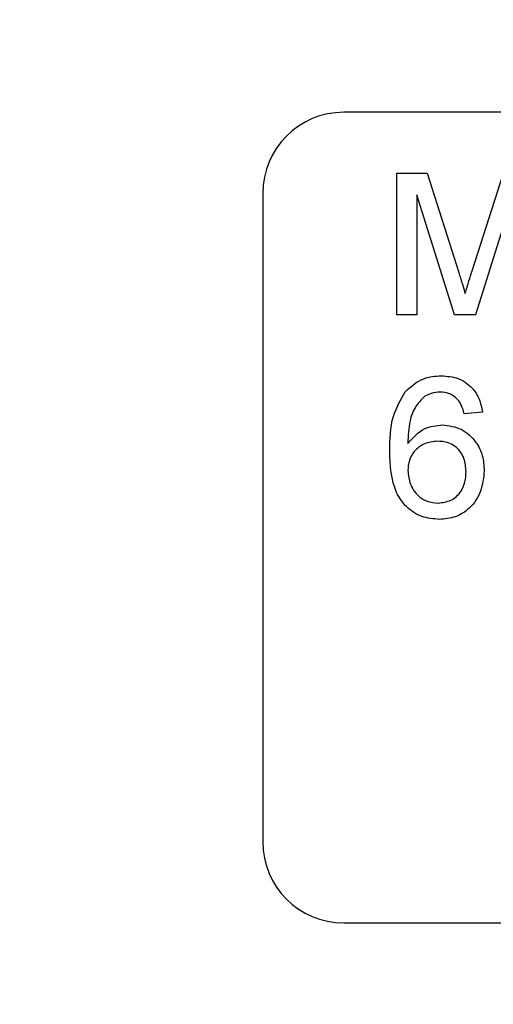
# Model space of a CAD drawing. Extents: x 0 to 8410, y 0 to 5940.
# Tile 141 of 158: x 5794 to 5805, y 4446 to 4470. Entities that reach past the tile are written whole.
import ezdxf

# ---------------------------------------------------------------- set-up
doc = ezdxf.new("R2010")
doc.units = 0
doc.header["$LTSCALE"] = 10
doc.layers.get('0').update_dxf_attribs({"linetype": 'CONTINUOUS'})
doc.styles.add('SLDTEXTSTYLE0', font='TXT', dxfattribs={"width": 0.605})
doc.dimstyles.new('SLDDIMSTYLE1', dxfattribs={"dimtxt": 50, "dimasz": 50, "dimexe": 0, "dimexo": 0.0625, "dimgap": 12.5, "dimtad": 1, "dimdec": 1, "dimrnd": 1e-09, "dimzin": 12, "dimtxsty": 'SLDTEXTSTYLE0', "dimsah": 1, "dimcen": 0.09, "dimazin": 3, "dimtfac": 1, "dimtofl": 0, "dimtmove": 0, "dimatfit": 3, "dimtolj": 1, "dimtzin": 12})
doc.dimstyles.new('SLDDIMSTYLE2', dxfattribs={"dimtxt": 50, "dimasz": 50, "dimexe": 0, "dimexo": 0.0625, "dimgap": 12.5, "dimtad": 1, "dimdec": 0, "dimrnd": 1e-09, "dimzin": 12, "dimtxsty": 'SLDTEXTSTYLE0', "dimsah": 1, "dimcen": 0.09, "dimazin": 3, "dimtfac": 1, "dimtofl": 0, "dimtmove": 0, "dimatfit": 3, "dimtolj": 1, "dimtzin": 12})
doc.dimstyles.new('SLDDIMSTYLE4', dxfattribs={"dimtxt": 50, "dimasz": 50, "dimexe": 0, "dimexo": 0.0625, "dimgap": 12.5, "dimtad": 0, "dimtih": 1, "dimtoh": 1, "dimdec": 1, "dimrnd": 1e-09, "dimzin": 12, "dimtxsty": 'SLDTEXTSTYLE0', "dimblk1": 'NONE', "dimsah": 1, "dimcen": 0, "dimazin": 3, "dimtfac": 1, "dimtmove": 0, "dimatfit": 3, "dimtolj": 1, "dimtzin": 12})

# ---------------------------------------------------------------- blocks, each defined once
blk = doc.blocks.new('_D_3')
at = {"color": 7, "linetype": 'CONTINUOUS'}
for p, q in [((5824.022, 5118.99), (8056.368, 5118.99)), ((8041.368, 1025.797), (8041.368, 5118.99)), ((6281.634, 1025.797), (8056.368, 1025.797))]:
    blk.add_line(p, q, dxfattribs=at)
for points in [[(8041.368, 5118.99), (8033.868, 5068.99), (8048.868, 5068.99)], [(8041.368, 1025.797), (8048.868, 1075.797), (8033.868, 1075.797)]]:
    blk.add_solid(points, dxfattribs=at)
at = {"color": 7, "linetype": 'CONTINUOUS', "insert": (7976.914, 2996.005), "char_height": 50, "attachment_point": 1, "rotation": 90, "style": 'SLDTEXTSTYLE0'}
blk.add_mtext('4093', dxfattribs=at)
blk = doc.blocks.new('_D_9')
at = {"color": 7, "linetype": 'CONTINUOUS'}
for p, q in [((6136.634, 4639.083), (2746.634, 4639.083)), ((2761.634, 4639.083), (2761.634, 1533.022)), ((3861.911, 1533.022), (2746.634, 1533.022))]:
    blk.add_line(p, q, dxfattribs=at)
for points in [[(2761.634, 4639.083), (2754.134, 4589.083), (2769.134, 4589.083)], [(2761.634, 1533.022), (2769.134, 1583.022), (2754.134, 1583.022)]]:
    blk.add_solid(points, dxfattribs=at)
at = {"color": 7, "linetype": 'CONTINUOUS', "insert": (2697.181, 3009.664), "char_height": 50, "attachment_point": 1, "rotation": 90, "style": 'SLDTEXTSTYLE0'}
blk.add_mtext('3106', dxfattribs=at)
blk = doc.blocks.new('_D_10')
at = {"color": 7, "linetype": 'CONTINUOUS'}
for p, q in [((4681.634, 4133.022), (4681.634, 5288.888)), ((6156.634, 4443.022), (6156.634, 5288.888)), ((4681.634, 5273.888), (6156.634, 5273.888))]:
    blk.add_line(p, q, dxfattribs=at)
for points in [[(4681.634, 5273.888), (4731.634, 5266.388), (4731.634, 5281.388)], [(6156.634, 5273.888), (6106.634, 5281.388), (6106.634, 5266.388)]]:
    blk.add_solid(points, dxfattribs=at)
at = {"color": 7, "linetype": 'CONTINUOUS', "insert": (5342.745, 5338.341), "char_height": 50, "attachment_point": 1, "style": 'SLDTEXTSTYLE0'}
blk.add_mtext('1475', dxfattribs=at)
blk = doc.blocks.new('SW_SYMBOL_HOLE_DEPTH')
at = {"color": 0, "linetype": 'CONTINUOUS'}
for p, q in [((0, 8750), (8000, 8750)), ((4000, 8750), (4000, 750)), ((1000, 5550), (4000, 750)), ((7000, 5550), (4000, 750))]:
    blk.add_line(p, q, dxfattribs=at)
blk = doc.blocks.new('_D_16')
at = {"color": 7, "linetype": 'CONTINUOUS'}
for p, q in [((5939.937, 4744.559), (5357.437, 4744.559)), ((6053.954, 4469.488), (5939.937, 4744.559)), ((6059.314, 4456.555), (6053.954, 4469.488))]:
    blk.add_line(p, q, dxfattribs=at)
blk.add_solid([(6053.954, 4469.488), (6041.737, 4518.549), (6027.88, 4512.806)], dxfattribs=at)
at = {"color": 7, "linetype": 'CONTINUOUS', "xscale": 0.006445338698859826, "yscale": 0.006445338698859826, "zscale": 0.006445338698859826}
blk.add_blockref('SW_SYMBOL_HOLE_DEPTH', (5544.52, 4828.522), dxfattribs=at)
at = {"color": 7, "linetype": 'CONTINUOUS', "char_height": 50, "attachment_point": 1, "style": 'SLDTEXTSTYLE0'}
for s, insert in [('3x M8', (5357.437, 4885.888)), ('12', (5613.582, 4885.888)), ('Both sides of wrist', (5357.437, 4809.013))]:
    blk.add_mtext(s, dxfattribs=dict(at, insert=insert))
blk = doc.blocks.new('_NONE')

msp = doc.modelspace()

# ---------------------------------------------------------------- linework, layer by layer
at = {"color": 7, "linetype": 'CONTINUOUS'}
for p, q in [((5837.634029, 4468.021681), (5801.634016, 4468.021681)), ((5802.948179, 4463.021805), (5802.948179, 4466.521789)), ((5802.948179, 4466.521789), (5803.690614, 4466.521789)), ((5803.690614, 4466.521789), (5804.473104, 4464.065601)), ((5804.802599, 4464.107801), (5805.57734, 4466.521789)), ((5799.634041, 4466.021826), (5799.634041, 4450.021793)), ((5803.441705, 4465.983202), (5803.441705, 4463.021805)), ((5804.369988, 4463.021805), (5803.441705, 4465.983202)), ((5805.819931, 4465.983202), (5804.886045, 4463.021805)), ((5803.441705, 4463.021805), (5802.948179, 4463.021805)), ((5804.886045, 4463.021805), (5804.369988, 4463.021805)), ((5805.05711, 4460.624267), (5804.608407, 4460.579445)), ((5801.634016, 4448.0217), (5837.634029, 4448.0217))]:
    msp.add_line(p, q, dxfattribs=at)
for centre, radius, start, end in [((5804.021524, 3538.989613), 1580, 55, 155), ((5801.634054, 4466.021738), 2, 90, 180), ((5801.634054, 4450.021738), 2, 180, 270)]:
    msp.add_arc(centre, radius, start, end, dxfattribs=at)
at = {"color": 8, "linetype": 'CONTINUOUS'}
for points, knots in [([(5851.314487, 4339.085867), (5843.1158, 4339.557161), (5826.71259, 4340.500086), (5802.10865, 4341.919574), (5777.51639, 4343.370575), (5758.05661, 4344.521221), (5743.733874, 4345.422541), (5734.470007, 4345.818656), (5725.22618, 4347.309282), (5717.131177, 4349.6792), (5710.221156, 4352.543675), (5704.437302, 4355.524355), (5698.875736, 4359.019107), (5693.631568, 4362.978151), (5688.762218, 4367.359373), (5684.296663, 4372.106822), (5680.207096, 4377.267339), (5676.576969, 4382.761041), (5673.434583, 4388.520528), (5670.796187, 4394.486976), (5668.646723, 4400.718622), (5666.907124, 4407.621504), (5665.752557, 4415.160653), (5665.324086, 4423.843681), (5665.896819, 4432.497047), (5667.451654, 4441.010204), (5669.861754, 4449.29021), (5673.208891, 4457.24895), (5677.437771, 4464.763705), (5682.419365, 4471.810039), (5687.907608, 4477.914475), (5693.685659, 4483.118515), (5699.119951, 4487.194829), (5704.952511, 4490.857394), (5709.11034, 4492.846744), (5711.205783, 4493.849327)], [0, 0, 0, 0, 0.076814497, 0.153683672, 0.230716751, 0.30780409, 0.33684773, 0.365893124, 0.395147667, 0.424866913, 0.445225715, 0.465584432, 0.486163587, 0.507089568, 0.527450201, 0.547810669, 0.568389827, 0.589322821, 0.60962378, 0.629924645, 0.650446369, 0.671324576, 0.696502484, 0.72168086, 0.75250383, 0.777383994, 0.802537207, 0.833139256, 0.858124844, 0.883381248, 0.914134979, 0.935184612, 0.956562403, 0.978108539, 1, 1, 1, 1]), ([(5712.742748, 4489.635755), (5711.203761, 4488.968059), (5708.125865, 4487.632701), (5703.422077, 4485.087257), (5698.637924, 4482.03694), (5693.848168, 4478.383008), (5689.328068, 4474.300381), (5685.189718, 4469.878817), (5681.459543, 4465.152617), (5678.167715, 4460.186352), (5675.272315, 4454.922233), (5672.637661, 4449.008311), (5670.406722, 4442.3999), (5668.650528, 4434.604895), (5667.850405, 4427.108368), (5667.845841, 4420.054971), (5668.350195, 4414.037757), (5669.369208, 4408.022358), (5670.897597, 4402.111326), (5672.930021, 4396.352237), (5675.434032, 4390.795424), (5678.425853, 4385.423672), (5682.433313, 4379.483566), (5687.728233, 4373.208597), (5693.775182, 4367.646444), (5700.371519, 4362.770382), (5707.458928, 4358.611735), (5715.014837, 4355.363732), (5722.490428, 4353.092781), (5729.735983, 4351.491085), (5740.419102, 4350.618304), (5759.259636, 4349.626122), (5786.320696, 4347.823537), (5818.931348, 4345.808955), (5840.728384, 4344.394859), (5851.634087, 4343.687345)], [0, 0, 0, 0, 0.016310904, 0.032620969, 0.051960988, 0.071431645, 0.091104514, 0.111053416, 0.130126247, 0.149400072, 0.168672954, 0.18815501, 0.211859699, 0.235829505, 0.265017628, 0.284228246, 0.303653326, 0.323078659, 0.342923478, 0.362427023, 0.381931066, 0.401724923, 0.421816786, 0.451232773, 0.481126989, 0.501386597, 0.530883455, 0.560842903, 0.581140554, 0.606806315, 0.632764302, 0.685069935, 0.789748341, 0.894804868, 1, 1, 1, 1])]:
    msp.add_open_spline(points, degree=3, knots=knots, dxfattribs=at)
at = {"color": 7, "linetype": 'CONTINUOUS'}
for points, knots in [([(5804.473104, 4464.065601), (5804.503143, 4463.969909), (5804.556799, 4463.798977), (5804.608195, 4463.627353), (5804.630818, 4463.551809)], [0, 0, 0, 0, 0.559829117, 1, 1, 1, 1]), ([(5804.630818, 4463.551809), (5804.662306, 4463.655749), (5804.718545, 4463.841395), (5804.776911, 4464.026384), (5804.802599, 4464.107801)], [0, 0, 0, 0, 0.559880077, 1, 1, 1, 1]), ([(5803.150119, 4461.124231), (5803.293914, 4461.254396), (5803.551422, 4461.487497), (5803.895062, 4461.511206), (5804.046812, 4461.521675)], [0, 0, 0, 0, 0.558406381, 1, 1, 1, 1]), ([(5804.046812, 4461.521675), (5804.187087, 4461.510328), (5804.467248, 4461.487666), (5804.799966, 4461.256959), (5804.995572, 4460.948789), (5805.036584, 4460.73251), (5805.05711, 4460.624267)], [0, 0, 0, 0, 0.279989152, 0.559198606, 0.779388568, 1, 1, 1, 1]), ([(5802.76865, 4459.660341), (5802.773272, 4459.953182), (5802.781507, 4460.474808), (5803.037737, 4460.926236), (5803.150119, 4461.124231)], [0, 0, 0, 0, 0.561401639, 1, 1, 1, 1]), ([(5803.635301, 4461.014082), (5803.550009, 4460.929027), (5803.379277, 4460.758769), (5803.233199, 4460.34531), (5803.223368, 4460.037336), (5803.217353, 4459.84893)], [0, 0, 0, 0, 0.279314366, 0.559113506, 1, 1, 1, 1]), ([(5804.017367, 4461.117794), (5803.94206, 4461.112292), (5803.807555, 4461.102465), (5803.687944, 4461.041093), (5803.635301, 4461.014082)], [0, 0, 0, 0, 0.559882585, 1, 1, 1, 1]), ([(5804.446401, 4460.938503), (5804.376047, 4460.996533), (5804.250171, 4461.100359), (5804.088623, 4461.112457), (5804.017367, 4461.117794)], [0, 0, 0, 0, 0.558916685, 1, 1, 1, 1]), ([(5804.608407, 4460.579445), (5804.590203, 4460.652137), (5804.557704, 4460.781918), (5804.480404, 4460.890666), (5804.446401, 4460.938503)], [0, 0, 0, 0, 0.56011051, 1, 1, 1, 1]), ([(5803.217353, 4459.84893), (5803.345644, 4459.994535), (5803.575276, 4460.255158), (5803.916988, 4460.293395), (5804.067793, 4460.31027)], [0, 0, 0, 0, 0.558679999, 1, 1, 1, 1]), ([(5804.067793, 4460.31027), (5804.228408, 4460.288811), (5804.549974, 4460.245848), (5804.89237, 4459.927488), (5805.077277, 4459.553188), (5805.093789, 4459.300771), (5805.102052, 4459.174444)], [0, 0, 0, 0, 0.279168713, 0.558921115, 0.779253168, 1, 1, 1, 1]), ([(5803.943696, 4459.906389), (5803.836224, 4459.894804), (5803.621331, 4459.871639), (5803.376066, 4459.680982), (5803.23538, 4459.43722), (5803.223367, 4459.268139), (5803.217353, 4459.183504)], [0, 0, 0, 0, 0.279712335, 0.559298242, 0.779403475, 1, 1, 1, 1]), ([(5804.653229, 4459.160377), (5804.645506, 4459.269793), (5804.630106, 4459.487973), (5804.451722, 4459.749972), (5804.200924, 4459.889506), (5804.029543, 4459.900754), (5803.943696, 4459.906389)], [0, 0, 0, 0, 0.280512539, 0.559352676, 0.77927198, 1, 1, 1, 1]), ([(5803.995671, 4457.976868), (5803.848184, 4457.989946), (5803.553455, 4458.01608), (5803.170459, 4458.262932), (5802.801839, 4458.802349), (5802.782339, 4459.306452), (5802.76865, 4459.660341)], [0, 0, 0, 0, 0.186946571, 0.373581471, 0.560243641, 1, 1, 1, 1]), ([(5803.217353, 4459.183504), (5803.230522, 4459.069625), (5803.256847, 4458.841977), (5803.437222, 4458.567283), (5803.691115, 4458.403594), (5803.871134, 4458.388368), (5803.961219, 4458.380749)], [0, 0, 0, 0, 0.280048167, 0.559822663, 0.779725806, 1, 1, 1, 1]), ([(5803.961219, 4458.380749), (5804.071592, 4458.393291), (5804.292138, 4458.418353), (5804.526959, 4458.639421), (5804.638981, 4458.901585), (5804.648476, 4459.074037), (5804.653229, 4459.160377)], [0, 0, 0, 0, 0.279512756, 0.558518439, 0.77896569, 1, 1, 1, 1]), ([(5805.102052, 4459.174444), (5805.084488, 4459.004043), (5805.049403, 4458.66366), (5804.778593, 4458.25334), (5804.398165, 4458.012773), (5804.129892, 4457.988841), (5803.995671, 4457.976868)], [0, 0, 0, 0, 0.280259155, 0.559828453, 0.779775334, 1, 1, 1, 1])]:
    msp.add_open_spline(points, degree=3, knots=knots, dxfattribs=at)

# ---------------------------------------------------------------- dimensions: what is measured, and where the dimension line sits
dim = msp.add_linear_dim(base=(6156.634054, 5273.887961), p1=(4681.634054, 4113.021738), p2=(6156.634054, 4423.021738), dimstyle='SLDDIMSTYLE1', dxfattribs=at)
dim.commit()
dim.dimension.update_dxf_attribs({"geometry": '_D_10', "text_midpoint": (5419.134054, 5273.887961), "dimtype": 160})
for base, p1, p2, picture, middle in [((8041.367546, 5118.989613), (6261.634054, 1025.797468), (5804.021524, 5118.989613), '_D_3', (8041.367546, 3072.39354)), ((2761.634054, 1533.021738), (6156.634054, 4639.083327), (3881.910645, 1533.021738), '_D_9', (2761.634054, 3086.052532))]:
    dim = msp.add_linear_dim(base=base, p1=p1, p2=p2, angle=90, dimstyle='SLDDIMSTYLE2', dxfattribs=at)
    dim.commit()
    dim.dimension.update_dxf_attribs({"geometry": picture, "text_midpoint": middle, "dimtype": 160})
dim = msp.add_diameter_dim_2p(p1=(6059.314424, 4456.555238), p2=(6053.953684, 4469.488238), text='3x M8{\\fGDT;x}12\\PBoth sides of wrist', dimstyle='SLDDIMSTYLE4', override={"dimpost": '<>'}, dxfattribs=at)
dim.commit()
dim.dimension.update_dxf_attribs({"geometry": '_D_16', "text_midpoint": (5636.18654, 4821.364767), "dimtype": 163})

doc.saveas('drawing.dxf')
